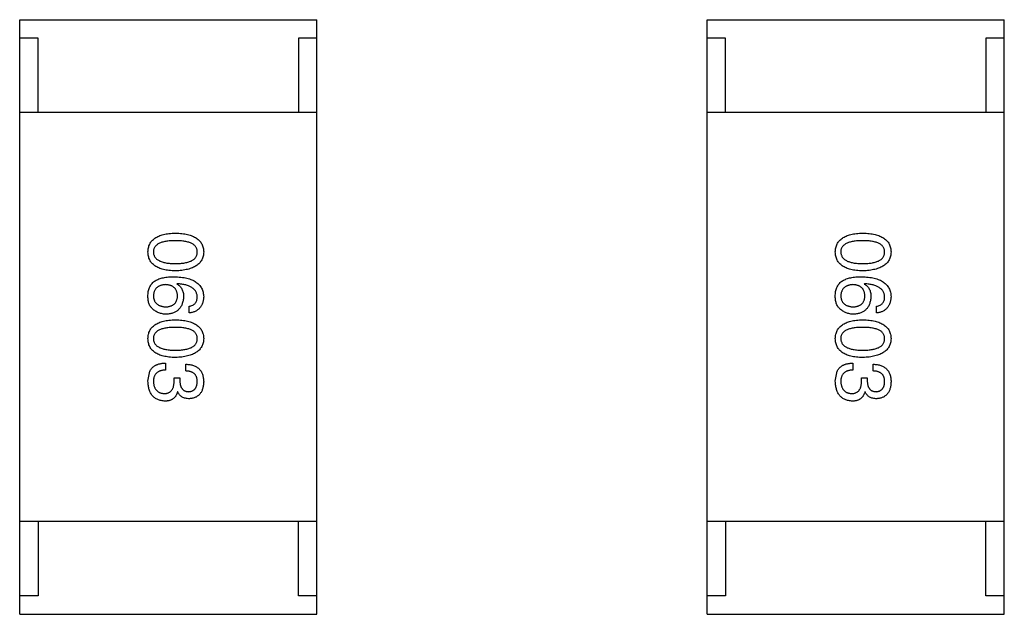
# Model space of a CAD drawing. Header units: inches. Extents: x -100 to 126, y -58 to 58.
# Tile 92 of 118: x 92.7 to 95.35, y 8.86 to 10.46. Entities that reach past the tile are written whole.
import ezdxf

# ---------------------------------------------------------------- set-up
doc = ezdxf.new("R2010")
doc.units = ezdxf.units.IN
doc.header["$LTSCALE"] = 1.21
doc.header["$MEASUREMENT"] = 0
doc.layers.get('0').update_dxf_attribs({"linetype": 'CONTINUOUS'})

msp = doc.modelspace()

# ---------------------------------------------------------------- linework, layer by layer
at = {"color": 7, "linetype": 'Continuous'}
for p, q in [((92.6988, 8.8606), (92.6988, 10.4606)), ((92.6988, 10.4606), (93.4988, 10.4606)), ((93.4988, 8.8606), (93.4988, 10.4606)), ((94.5488, 8.8606), (94.5488, 10.4606)), ((94.5488, 10.4606), (95.3488, 10.4606)), ((95.3488, 8.8606), (95.3488, 10.4606)), ((92.7488, 10.4106), (92.6988, 10.4106)), ((92.7488, 10.2106), (92.7488, 10.4106)), ((93.4488, 10.4106), (93.4488, 10.2106)), ((93.4988, 10.4106), (93.4488, 10.4106)), ((94.5988, 10.4106), (94.5488, 10.4106)), ((94.5988, 10.2106), (94.5988, 10.4106)), ((95.2988, 10.4106), (95.2988, 10.2106)), ((95.3488, 10.4106), (95.2988, 10.4106)), ((93.4988, 10.2106), (92.6988, 10.2106)), ((95.3488, 10.2106), (94.5488, 10.2106)), ((93.1227, 9.7501), (93.1219, 9.7493)), ((94.9727, 9.7501), (94.9719, 9.7493)), ((93.1546, 9.6714), (93.1546, 9.6895)), ((95.0046, 9.6714), (95.0046, 9.6895)), ((93.044, 9.4875), (93.0489, 9.5145)), ((93.0915, 9.5367), (93.0915, 9.5178)), ((93.1456, 9.5153), (93.1456, 9.5334)), ((94.894, 9.4875), (94.8989, 9.5145)), ((94.9415, 9.5366), (94.9415, 9.5178)), ((94.9956, 9.5153), (94.9956, 9.5334)), ((93.1145, 9.4883), (93.1145, 9.4973)), ((93.1145, 9.4973), (93.1301, 9.4973)), ((93.1301, 9.4973), (93.1301, 9.4875)), ((94.9645, 9.4883), (94.9645, 9.4973)), ((94.9645, 9.4973), (94.9801, 9.4973)), ((94.9801, 9.4973), (94.9801, 9.4875)), ((93.1243, 9.4588), (93.1235, 9.4588)), ((94.9743, 9.4588), (94.9735, 9.4588)), ((93.4988, 9.1106), (92.6988, 9.1106)), ((92.7488, 9.1106), (92.7488, 8.9106)), ((93.4488, 8.9106), (93.4488, 9.1106)), ((95.3488, 9.1106), (94.5488, 9.1106)), ((94.5988, 9.1106), (94.5988, 8.9106)), ((95.2988, 8.9106), (95.2988, 9.1106)), ((92.7488, 8.9106), (92.6988, 8.9106)), ((93.4988, 8.9106), (93.4488, 8.9106)), ((94.5988, 8.9106), (94.5488, 8.9106)), ((95.3488, 8.9106), (95.2988, 8.9106)), ((92.6988, 8.8606), (93.4988, 8.8606)), ((94.5488, 8.8606), (95.3488, 8.8606))]:
    msp.add_line(p, q, dxfattribs=at)
for points, knots in [([(93.044, 9.8356), (93.0441, 9.8375), (93.0443, 9.8414), (93.0452, 9.8471), (93.0467, 9.8523), (93.0488, 9.8572), (93.0514, 9.8617), (93.0547, 9.8659), (93.0585, 9.8696), (93.0629, 9.873), (93.0678, 9.876), (93.0733, 9.8786), (93.0793, 9.8808), (93.0859, 9.8827), (93.0931, 9.8842), (93.1008, 9.8853), (93.1091, 9.8861), (93.1148, 9.8863), (93.1178, 9.8864)], [0, 0, 0, 0, 0.059135, 0.115606, 0.169241, 0.221578, 0.273261, 0.324749, 0.377329, 0.431642, 0.488541, 0.548597, 0.612232, 0.680174, 0.752504, 0.829777, 0.912307, 1, 1, 1, 1]), ([(93.1178, 9.8864), (93.1208, 9.8863), (93.1267, 9.8861), (93.1353, 9.8853), (93.1433, 9.8842), (93.1507, 9.8827), (93.1575, 9.8808), (93.1637, 9.8786), (93.1694, 9.876), (93.1745, 9.873), (93.179, 9.8696), (93.1829, 9.8659), (93.1863, 9.8617), (93.189, 9.8572), (93.1911, 9.8523), (93.1928, 9.8471), (93.1937, 9.8414), (93.1939, 9.8375), (93.194, 9.8356)], [0, 0, 0, 0, 0.088823, 0.172287, 0.250296, 0.323438, 0.392244, 0.456221, 0.516635, 0.573871, 0.628, 0.680335, 0.731489, 0.782557, 0.834044, 0.886738, 0.942089, 1, 1, 1, 1]), ([(94.894, 9.8356), (94.8941, 9.8375), (94.8943, 9.8414), (94.8952, 9.8471), (94.8967, 9.8523), (94.8988, 9.8572), (94.9015, 9.8617), (94.9047, 9.8659), (94.9085, 9.8696), (94.9129, 9.873), (94.9178, 9.876), (94.9233, 9.8786), (94.9293, 9.8808), (94.9359, 9.8827), (94.9431, 9.8842), (94.9508, 9.8853), (94.9591, 9.8861), (94.9648, 9.8863), (94.9678, 9.8864)], [0, 0, 0, 0, 0.059135, 0.115606, 0.169241, 0.221578, 0.273261, 0.324749, 0.377329, 0.431642, 0.488541, 0.548597, 0.612232, 0.680174, 0.752504, 0.829777, 0.912307, 1, 1, 1, 1]), ([(94.9678, 9.8864), (94.9708, 9.8863), (94.9767, 9.8861), (94.9853, 9.8853), (94.9933, 9.8842), (95.0007, 9.8827), (95.0075, 9.8808), (95.0137, 9.8786), (95.0194, 9.876), (95.0245, 9.873), (95.029, 9.8696), (95.0329, 9.8659), (95.0363, 9.8617), (95.039, 9.8572), (95.0412, 9.8523), (95.0428, 9.8471), (95.0437, 9.8414), (95.0439, 9.8375), (95.044, 9.8356)], [0, 0, 0, 0, 0.088823, 0.172287, 0.250296, 0.323438, 0.392244, 0.456221, 0.516635, 0.573871, 0.628, 0.680335, 0.731489, 0.782557, 0.834044, 0.886738, 0.942089, 1, 1, 1, 1]), ([(93.1178, 9.8659), (93.1154, 9.8659), (93.1108, 9.8658), (93.1041, 9.8654), (93.0978, 9.8649), (93.0921, 9.8641), (93.0868, 9.863), (93.0819, 9.8617), (93.0775, 9.8602), (93.0736, 9.8584), (93.0701, 9.8564), (93.067, 9.8542), (93.0645, 9.8516), (93.0624, 9.8489), (93.0607, 9.8459), (93.0596, 9.8427), (93.0589, 9.8392), (93.0588, 9.8368), (93.0587, 9.8356)], [0, 0, 0, 0, 0.096457, 0.187288, 0.27178, 0.350132, 0.423455, 0.491343, 0.554037, 0.612253, 0.666313, 0.717038, 0.764921, 0.811214, 0.856775, 0.902988, 0.950234, 1, 1, 1, 1]), ([(93.1768, 9.8356), (93.1767, 9.8368), (93.1766, 9.8392), (93.176, 9.8427), (93.1748, 9.8459), (93.1732, 9.8489), (93.171, 9.8516), (93.1685, 9.8542), (93.1655, 9.8564), (93.162, 9.8584), (93.158, 9.8602), (93.1536, 9.8617), (93.1488, 9.863), (93.1435, 9.8641), (93.1377, 9.8649), (93.1314, 9.8654), (93.1248, 9.8658), (93.1201, 9.8659), (93.1178, 9.8659)], [0, 0, 0, 0, 0.049764, 0.097007, 0.143217, 0.188577, 0.235116, 0.282997, 0.333719, 0.387776, 0.445989, 0.508679, 0.576563, 0.649481, 0.728235, 0.812722, 0.903548, 1, 1, 1, 1]), ([(94.9678, 9.8659), (94.9654, 9.8659), (94.9608, 9.8658), (94.9541, 9.8654), (94.9478, 9.8649), (94.9421, 9.8641), (94.9368, 9.863), (94.9319, 9.8617), (94.9275, 9.8602), (94.9236, 9.8584), (94.9201, 9.8564), (94.917, 9.8542), (94.9145, 9.8516), (94.9124, 9.8489), (94.9107, 9.8459), (94.9096, 9.8427), (94.9089, 9.8392), (94.9088, 9.8368), (94.9087, 9.8356)], [0, 0, 0, 0, 0.096457, 0.187288, 0.27178, 0.350132, 0.423455, 0.491343, 0.554037, 0.612253, 0.666313, 0.717038, 0.764921, 0.811214, 0.856775, 0.902988, 0.950234, 1, 1, 1, 1]), ([(95.0268, 9.8356), (95.0267, 9.8368), (95.0266, 9.8392), (95.026, 9.8427), (95.0248, 9.8459), (95.0232, 9.8489), (95.021, 9.8516), (95.0185, 9.8542), (95.0155, 9.8564), (95.012, 9.8584), (95.008, 9.8602), (95.0036, 9.8617), (94.9988, 9.863), (94.9935, 9.8641), (94.9877, 9.8649), (94.9815, 9.8654), (94.9748, 9.8658), (94.9701, 9.8659), (94.9678, 9.8659)], [0, 0, 0, 0, 0.049764, 0.097007, 0.143217, 0.188577, 0.235116, 0.282997, 0.333719, 0.387776, 0.445989, 0.508679, 0.576563, 0.649481, 0.728235, 0.812722, 0.903548, 1, 1, 1, 1]), ([(93.1178, 9.7847), (93.1148, 9.7848), (93.1091, 9.785), (93.1008, 9.7858), (93.0931, 9.7869), (93.0859, 9.7884), (93.0793, 9.7903), (93.0733, 9.7925), (93.0678, 9.7951), (93.0628, 9.7981), (93.0585, 9.8015), (93.0547, 9.8053), (93.0514, 9.8094), (93.0488, 9.8139), (93.0467, 9.8188), (93.0452, 9.8241), (93.0443, 9.8297), (93.0441, 9.8336), (93.044, 9.8356)], [0, 0, 0, 0, 0.08769, 0.170218, 0.24749, 0.319818, 0.387758, 0.451391, 0.511445, 0.568185, 0.622681, 0.67526, 0.726746, 0.778428, 0.830764, 0.884397, 0.940866, 1, 1, 1, 1]), ([(93.0587, 9.8356), (93.0588, 9.8343), (93.059, 9.8318), (93.0597, 9.8283), (93.061, 9.825), (93.0627, 9.8219), (93.0648, 9.819), (93.0674, 9.8165), (93.0705, 9.8142), (93.074, 9.8121), (93.0779, 9.8103), (93.0823, 9.8087), (93.0871, 9.8074), (93.0924, 9.8063), (93.0981, 9.8054), (93.1042, 9.8048), (93.1109, 9.8045), (93.1154, 9.8044), (93.1178, 9.8044)], [0, 0, 0, 0, 0.050879, 0.099377, 0.146973, 0.193618, 0.240619, 0.289461, 0.34047, 0.395283, 0.453059, 0.515633, 0.582666, 0.655287, 0.732971, 0.815933, 0.905166, 1, 1, 1, 1]), ([(93.1178, 9.8044), (93.1201, 9.8044), (93.1248, 9.8045), (93.1314, 9.8048), (93.1377, 9.8054), (93.1435, 9.8063), (93.1488, 9.8074), (93.1536, 9.8087), (93.158, 9.8103), (93.162, 9.8121), (93.1654, 9.8142), (93.1685, 9.8165), (93.171, 9.8191), (93.1732, 9.8219), (93.1748, 9.825), (93.176, 9.8283), (93.1766, 9.8318), (93.1767, 9.8343), (93.1768, 9.8356)], [0, 0, 0, 0, 0.095719, 0.185854, 0.269738, 0.347952, 0.420315, 0.487894, 0.550245, 0.608186, 0.662454, 0.713283, 0.761375, 0.808209, 0.854301, 0.901312, 0.949396, 1, 1, 1, 1]), ([(93.194, 9.8356), (93.1939, 9.8336), (93.1936, 9.8298), (93.1926, 9.8242), (93.1909, 9.819), (93.1887, 9.8142), (93.1859, 9.8097), (93.1826, 9.8056), (93.1786, 9.8019), (93.1741, 9.7985), (93.169, 9.7955), (93.1634, 9.7929), (93.1571, 9.7906), (93.1504, 9.7887), (93.143, 9.7872), (93.1351, 9.786), (93.1266, 9.7851), (93.1208, 9.7849), (93.1178, 9.7847)], [0, 0, 0, 0, 0.057415, 0.112361, 0.16496, 0.216437, 0.267441, 0.318839, 0.371478, 0.426325, 0.483626, 0.544235, 0.608673, 0.677374, 0.750405, 0.828394, 0.911525, 1, 1, 1, 1]), ([(94.9678, 9.7847), (94.9648, 9.7848), (94.9591, 9.785), (94.9508, 9.7858), (94.9431, 9.7869), (94.9359, 9.7884), (94.9293, 9.7903), (94.9233, 9.7925), (94.9178, 9.7951), (94.9128, 9.7981), (94.9085, 9.8015), (94.9047, 9.8052), (94.9015, 9.8094), (94.8988, 9.8139), (94.8967, 9.8188), (94.8952, 9.8241), (94.8943, 9.8297), (94.8941, 9.8336), (94.894, 9.8356)], [0, 0, 0, 0, 0.08769, 0.170218, 0.24749, 0.319818, 0.387758, 0.451391, 0.511445, 0.568185, 0.622681, 0.67526, 0.726746, 0.778428, 0.830764, 0.884397, 0.940866, 1, 1, 1, 1]), ([(94.9087, 9.8356), (94.9088, 9.8343), (94.909, 9.8318), (94.9097, 9.8283), (94.911, 9.8249), (94.9127, 9.8219), (94.9148, 9.819), (94.9174, 9.8165), (94.9205, 9.8142), (94.924, 9.8121), (94.9279, 9.8102), (94.9323, 9.8087), (94.9371, 9.8074), (94.9424, 9.8063), (94.9481, 9.8054), (94.9543, 9.8048), (94.9609, 9.8045), (94.9654, 9.8044), (94.9678, 9.8044)], [0, 0, 0, 0, 0.050879, 0.099377, 0.146973, 0.193618, 0.240619, 0.289461, 0.34047, 0.395283, 0.453059, 0.515633, 0.582666, 0.655287, 0.732971, 0.815933, 0.905166, 1, 1, 1, 1]), ([(94.9678, 9.8044), (94.9701, 9.8044), (94.9748, 9.8045), (94.9815, 9.8048), (94.9877, 9.8054), (94.9935, 9.8063), (94.9988, 9.8074), (95.0036, 9.8087), (95.008, 9.8103), (95.012, 9.8121), (95.0155, 9.8142), (95.0185, 9.8165), (95.021, 9.8191), (95.0232, 9.8219), (95.0248, 9.8249), (95.026, 9.8283), (95.0266, 9.8318), (95.0267, 9.8343), (95.0268, 9.8356)], [0, 0, 0, 0, 0.095719, 0.185854, 0.269738, 0.347952, 0.420315, 0.487894, 0.550245, 0.608186, 0.662454, 0.713283, 0.761375, 0.808209, 0.854301, 0.901312, 0.949396, 1, 1, 1, 1]), ([(95.044, 9.8356), (95.0439, 9.8336), (95.0436, 9.8298), (95.0426, 9.8242), (95.0409, 9.819), (95.0387, 9.8142), (95.0359, 9.8097), (95.0326, 9.8056), (95.0286, 9.8019), (95.0241, 9.7985), (95.019, 9.7955), (95.0134, 9.7929), (95.0071, 9.7906), (95.0004, 9.7887), (94.993, 9.7872), (94.9851, 9.786), (94.9766, 9.7851), (94.9708, 9.7849), (94.9678, 9.7847)], [0, 0, 0, 0, 0.057415, 0.112361, 0.16496, 0.216437, 0.267441, 0.318839, 0.371478, 0.426325, 0.483626, 0.544235, 0.608673, 0.677374, 0.750405, 0.828394, 0.911525, 1, 1, 1, 1]), ([(93.044, 9.7198), (93.0441, 9.7219), (93.0443, 9.7259), (93.0454, 9.7317), (93.047, 9.7371), (93.0492, 9.7422), (93.052, 9.7468), (93.0553, 9.7511), (93.0592, 9.755), (93.0622, 9.7572), (93.0637, 9.7583)], [0, 0, 0, 0, 0.137449, 0.267856, 0.393219, 0.514735, 0.63397, 0.753734, 0.874967, 1, 1, 1, 1]), ([(93.0637, 9.7583), (93.0652, 9.7592), (93.0684, 9.7609), (93.0737, 9.7631), (93.0794, 9.7649), (93.0855, 9.7664), (93.0921, 9.7676), (93.0991, 9.7684), (93.1067, 9.7689), (93.1118, 9.769), (93.1145, 9.769)], [0, 0, 0, 0, 0.101889, 0.209155, 0.322694, 0.442863, 0.569758, 0.70479, 0.848502, 1, 1, 1, 1]), ([(93.1145, 9.769), (93.1176, 9.7689), (93.1237, 9.7687), (93.1326, 9.7678), (93.1409, 9.7667), (93.1485, 9.7651), (93.1556, 9.7631), (93.1621, 9.7607), (93.168, 9.758), (93.1733, 9.7548), (93.178, 9.7512), (93.1821, 9.7472), (93.1856, 9.7428), (93.1885, 9.738), (93.1908, 9.7328), (93.1925, 9.7272), (93.1936, 9.7211), (93.1939, 9.717), (93.194, 9.7149)], [0, 0, 0, 0, 0.087517, 0.169686, 0.246944, 0.319347, 0.387088, 0.450961, 0.511075, 0.567974, 0.622351, 0.675039, 0.726853, 0.778688, 0.83093, 0.884738, 0.941043, 1, 1, 1, 1]), ([(94.894, 9.7198), (94.8941, 9.7219), (94.8943, 9.7259), (94.8954, 9.7317), (94.897, 9.7371), (94.8992, 9.7422), (94.902, 9.7468), (94.9053, 9.7511), (94.9092, 9.755), (94.9122, 9.7572), (94.9137, 9.7583)], [0, 0, 0, 0, 0.137449, 0.267856, 0.393219, 0.514735, 0.63397, 0.753734, 0.874967, 1, 1, 1, 1]), ([(94.9137, 9.7583), (94.9152, 9.7592), (94.9184, 9.7609), (94.9237, 9.7631), (94.9294, 9.7649), (94.9355, 9.7664), (94.9421, 9.7676), (94.9491, 9.7684), (94.9567, 9.7689), (94.9618, 9.769), (94.9645, 9.769)], [0, 0, 0, 0, 0.101889, 0.209155, 0.322694, 0.442863, 0.569758, 0.70479, 0.848502, 1, 1, 1, 1]), ([(94.9645, 9.769), (94.9676, 9.7689), (94.9737, 9.7687), (94.9826, 9.7678), (94.9909, 9.7667), (94.9985, 9.7651), (95.0056, 9.7631), (95.0121, 9.7607), (95.018, 9.758), (95.0233, 9.7548), (95.028, 9.7512), (95.0321, 9.7472), (95.0356, 9.7428), (95.0385, 9.738), (95.0408, 9.7328), (95.0425, 9.7271), (95.0436, 9.7211), (95.0439, 9.717), (95.044, 9.7149)], [0, 0, 0, 0, 0.087517, 0.169686, 0.246944, 0.319347, 0.387088, 0.450961, 0.511075, 0.567974, 0.622351, 0.675039, 0.726853, 0.778688, 0.83093, 0.884738, 0.941043, 1, 1, 1, 1]), ([(93.0915, 9.7477), (93.0902, 9.7476), (93.0877, 9.7474), (93.0841, 9.7469), (93.0807, 9.7461), (93.0775, 9.7452), (93.0746, 9.744), (93.072, 9.7426), (93.0695, 9.741), (93.0673, 9.7391), (93.0654, 9.7371), (93.0637, 9.7347), (93.0622, 9.7323), (93.0611, 9.7295), (93.0601, 9.7266), (93.0594, 9.7234), (93.0589, 9.7201), (93.0588, 9.7177), (93.0587, 9.7165)], [0, 0, 0, 0, 0.076467, 0.148148, 0.216496, 0.280559, 0.342274, 0.401168, 0.458322, 0.514073, 0.569257, 0.62465, 0.68124, 0.739113, 0.799947, 0.862804, 0.929597, 1, 1, 1, 1]), ([(93.1235, 9.7173), (93.1234, 9.7185), (93.1233, 9.7208), (93.1229, 9.724), (93.1222, 9.7271), (93.1212, 9.73), (93.1201, 9.7327), (93.1186, 9.7351), (93.117, 9.7373), (93.1151, 9.7393), (93.113, 9.7411), (93.1106, 9.7427), (93.108, 9.7441), (93.1052, 9.7452), (93.1021, 9.7461), (93.0988, 9.7469), (93.0952, 9.7474), (93.0928, 9.7476), (93.0915, 9.7477)], [0, 0, 0, 0, 0.070453, 0.136523, 0.199866, 0.260392, 0.318446, 0.374657, 0.430182, 0.485556, 0.541071, 0.598396, 0.657208, 0.718642, 0.783247, 0.851631, 0.923928, 1, 1, 1, 1]), ([(93.1219, 9.7493), (93.1233, 9.7485), (93.1261, 9.7468), (93.1298, 9.7436), (93.133, 9.7399), (93.1355, 9.7358), (93.1375, 9.7312), (93.1389, 9.7262), (93.1398, 9.7207), (93.1398, 9.7169), (93.1399, 9.7149)], [0, 0, 0, 0, 0.122276, 0.239997, 0.35611, 0.473903, 0.59404, 0.720428, 0.855383, 1, 1, 1, 1]), ([(93.1768, 9.7149), (93.1767, 9.7162), (93.1765, 9.7187), (93.1756, 9.7224), (93.1745, 9.7259), (93.1728, 9.7291), (93.1709, 9.7321), (93.1684, 9.7349), (93.1656, 9.7374), (93.1624, 9.7398), (93.1588, 9.7419), (93.1548, 9.7437), (93.1504, 9.7454), (93.1456, 9.7468), (93.1405, 9.748), (93.1349, 9.7489), (93.1289, 9.7497), (93.1248, 9.75), (93.1227, 9.7501)], [0, 0, 0, 0, 0.054741, 0.107075, 0.158339, 0.208382, 0.258772, 0.310045, 0.362765, 0.417822, 0.475982, 0.537466, 0.602901, 0.673037, 0.747247, 0.826291, 0.910782, 1, 1, 1, 1]), ([(94.9415, 9.7477), (94.9402, 9.7476), (94.9377, 9.7474), (94.9341, 9.7469), (94.9307, 9.7461), (94.9275, 9.7452), (94.9246, 9.744), (94.922, 9.7426), (94.9195, 9.741), (94.9174, 9.7391), (94.9154, 9.7371), (94.9137, 9.7347), (94.9122, 9.7323), (94.9111, 9.7295), (94.9101, 9.7266), (94.9094, 9.7234), (94.9089, 9.72), (94.9088, 9.7177), (94.9087, 9.7165)], [0, 0, 0, 0, 0.076467, 0.148148, 0.216496, 0.280559, 0.342274, 0.401168, 0.458322, 0.514073, 0.569257, 0.62465, 0.68124, 0.739113, 0.799947, 0.862804, 0.929597, 1, 1, 1, 1]), ([(94.9735, 9.7173), (94.9734, 9.7185), (94.9734, 9.7208), (94.9729, 9.724), (94.9722, 9.7271), (94.9712, 9.73), (94.9701, 9.7326), (94.9687, 9.7351), (94.967, 9.7373), (94.9651, 9.7393), (94.963, 9.7411), (94.9606, 9.7427), (94.958, 9.7441), (94.9552, 9.7452), (94.9521, 9.7461), (94.9488, 9.7469), (94.9452, 9.7474), (94.9428, 9.7476), (94.9415, 9.7477)], [0, 0, 0, 0, 0.070453, 0.136523, 0.199866, 0.260392, 0.318446, 0.374657, 0.430182, 0.485556, 0.541071, 0.598396, 0.657208, 0.718642, 0.783247, 0.851631, 0.923928, 1, 1, 1, 1]), ([(94.9719, 9.7493), (94.9733, 9.7484), (94.9761, 9.7468), (94.9798, 9.7436), (94.983, 9.7399), (94.9855, 9.7358), (94.9875, 9.7312), (94.9889, 9.7262), (94.9898, 9.7207), (94.9898, 9.7169), (94.9899, 9.7149)], [0, 0, 0, 0, 0.122276, 0.239997, 0.35611, 0.473903, 0.59404, 0.720428, 0.855383, 1, 1, 1, 1]), ([(95.0268, 9.7149), (95.0267, 9.7162), (95.0265, 9.7187), (95.0256, 9.7224), (95.0245, 9.7259), (95.0228, 9.7291), (95.0209, 9.7321), (95.0184, 9.7349), (95.0156, 9.7374), (95.0124, 9.7398), (95.0088, 9.7419), (95.0048, 9.7437), (95.0004, 9.7454), (94.9956, 9.7468), (94.9905, 9.748), (94.9849, 9.7489), (94.9789, 9.7497), (94.9748, 9.75), (94.9727, 9.7501)], [0, 0, 0, 0, 0.054741, 0.107075, 0.158339, 0.208382, 0.258772, 0.310045, 0.362765, 0.417822, 0.475982, 0.537466, 0.602901, 0.673037, 0.747247, 0.826291, 0.910782, 1, 1, 1, 1]), ([(93.0563, 9.6829), (93.0552, 9.6839), (93.0531, 9.6857), (93.0505, 9.6892), (93.0483, 9.6931), (93.0465, 9.6975), (93.0452, 9.7024), (93.0444, 9.7078), (93.0439, 9.7136), (93.044, 9.7177), (93.044, 9.7198)], [0, 0, 0, 0, 0.105033, 0.21147, 0.321511, 0.438526, 0.563605, 0.698055, 0.843218, 1, 1, 1, 1]), ([(93.0587, 9.7165), (93.0588, 9.7154), (93.059, 9.7133), (93.0596, 9.7102), (93.0603, 9.7073), (93.0614, 9.7046), (93.0627, 9.7021), (93.0642, 9.6998), (93.0659, 9.6977), (93.0679, 9.6958), (93.0702, 9.6941), (93.0727, 9.6926), (93.0753, 9.6913), (93.0783, 9.6902), (93.0815, 9.6893), (93.0849, 9.6886), (93.0885, 9.6881), (93.0911, 9.6879), (93.0923, 9.6878)], [0, 0, 0, 0, 0.066682, 0.130303, 0.190802, 0.248749, 0.30534, 0.361219, 0.415721, 0.471765, 0.528279, 0.586428, 0.64659, 0.710143, 0.776461, 0.846692, 0.921137, 1, 1, 1, 1]), ([(93.0923, 9.6878), (93.0936, 9.6879), (93.096, 9.6881), (93.0994, 9.6886), (93.1026, 9.6893), (93.1056, 9.6902), (93.1084, 9.6914), (93.111, 9.6927), (93.1132, 9.6943), (93.1153, 9.696), (93.1172, 9.698), (93.1188, 9.7001), (93.1201, 9.7025), (93.1213, 9.7051), (93.1222, 9.7078), (93.1229, 9.7108), (93.1233, 9.714), (93.1234, 9.7162), (93.1235, 9.7173)], [0, 0, 0, 0, 0.076288, 0.14871, 0.216387, 0.281386, 0.342528, 0.402111, 0.4591, 0.514852, 0.569974, 0.625644, 0.682226, 0.740156, 0.800362, 0.863471, 0.930116, 1, 1, 1, 1]), ([(93.1399, 9.7149), (93.1397, 9.7131), (93.1394, 9.7095), (93.1385, 9.7044), (93.1373, 9.6996), (93.1358, 9.6951), (93.134, 9.691), (93.1319, 9.6872), (93.1294, 9.6837), (93.1266, 9.6806), (93.1235, 9.6778), (93.1201, 9.6754), (93.1164, 9.6733), (93.1124, 9.6716), (93.108, 9.6702), (93.1033, 9.6692), (93.0984, 9.6684), (93.0949, 9.6683), (93.0932, 9.6682)], [0, 0, 0, 0, 0.074228, 0.144548, 0.211288, 0.274576, 0.335162, 0.393915, 0.450599, 0.506657, 0.562409, 0.618617, 0.676096, 0.735061, 0.79654, 0.860906, 0.928473, 1, 1, 1, 1]), ([(93.1546, 9.6895), (93.1564, 9.6899), (93.1597, 9.6906), (93.1643, 9.6924), (93.1682, 9.6948), (93.1713, 9.6978), (93.1738, 9.7013), (93.1755, 9.7054), (93.1766, 9.7099), (93.1767, 9.7132), (93.1768, 9.7149)], [0, 0, 0, 0, 0.1439, 0.274233, 0.394478, 0.509388, 0.621911, 0.738504, 0.863414, 1, 1, 1, 1]), ([(93.194, 9.7149), (93.1939, 9.7133), (93.1936, 9.7102), (93.1929, 9.7057), (93.1919, 9.7014), (93.1907, 9.6975), (93.1892, 9.6937), (93.1874, 9.6903), (93.1853, 9.6872), (93.183, 9.6843), (93.1804, 9.6817), (93.1775, 9.6794), (93.1743, 9.6774), (93.1709, 9.6756), (93.1672, 9.6741), (93.1633, 9.673), (93.1591, 9.672), (93.1561, 9.6716), (93.1546, 9.6714)], [0, 0, 0, 0, 0.073784, 0.144317, 0.211047, 0.274818, 0.336501, 0.395724, 0.453465, 0.510016, 0.566585, 0.622844, 0.680328, 0.739335, 0.800408, 0.863904, 0.93053, 1, 1, 1, 1]), ([(94.9063, 9.6829), (94.9052, 9.6839), (94.9031, 9.6857), (94.9005, 9.6892), (94.8983, 9.6931), (94.8965, 9.6975), (94.8952, 9.7024), (94.8944, 9.7078), (94.8939, 9.7136), (94.894, 9.7177), (94.894, 9.7198)], [0, 0, 0, 0, 0.105033, 0.21147, 0.321511, 0.438526, 0.563605, 0.698055, 0.843218, 1, 1, 1, 1]), ([(94.9087, 9.7165), (94.9088, 9.7154), (94.909, 9.7133), (94.9096, 9.7102), (94.9104, 9.7073), (94.9114, 9.7046), (94.9127, 9.7021), (94.9142, 9.6998), (94.916, 9.6977), (94.918, 9.6958), (94.9202, 9.6941), (94.9227, 9.6926), (94.9254, 9.6913), (94.9283, 9.6902), (94.9315, 9.6893), (94.9349, 9.6886), (94.9385, 9.6881), (94.9411, 9.6879), (94.9424, 9.6878)], [0, 0, 0, 0, 0.066682, 0.130303, 0.190802, 0.248749, 0.30534, 0.361219, 0.415721, 0.471765, 0.528279, 0.586428, 0.64659, 0.710143, 0.776461, 0.846692, 0.921137, 1, 1, 1, 1]), ([(94.9424, 9.6878), (94.9436, 9.6879), (94.946, 9.6881), (94.9494, 9.6886), (94.9526, 9.6893), (94.9556, 9.6902), (94.9584, 9.6914), (94.961, 9.6927), (94.9632, 9.6943), (94.9653, 9.696), (94.9672, 9.698), (94.9688, 9.7001), (94.9701, 9.7025), (94.9713, 9.7051), (94.9722, 9.7078), (94.9729, 9.7108), (94.9733, 9.714), (94.9734, 9.7162), (94.9735, 9.7173)], [0, 0, 0, 0, 0.076288, 0.14871, 0.216387, 0.281386, 0.342528, 0.402111, 0.4591, 0.514852, 0.569974, 0.625644, 0.682226, 0.740156, 0.800362, 0.863471, 0.930116, 1, 1, 1, 1]), ([(94.9899, 9.7149), (94.9897, 9.7131), (94.9894, 9.7095), (94.9885, 9.7044), (94.9873, 9.6996), (94.9858, 9.6951), (94.984, 9.691), (94.9819, 9.6872), (94.9794, 9.6837), (94.9766, 9.6806), (94.9735, 9.6778), (94.9701, 9.6754), (94.9664, 9.6733), (94.9624, 9.6716), (94.958, 9.6702), (94.9533, 9.6692), (94.9484, 9.6684), (94.9449, 9.6683), (94.9432, 9.6682)], [0, 0, 0, 0, 0.074228, 0.144548, 0.211288, 0.274576, 0.335162, 0.393915, 0.450599, 0.506657, 0.562409, 0.618617, 0.676096, 0.735061, 0.79654, 0.860906, 0.928473, 1, 1, 1, 1]), ([(95.0046, 9.6895), (95.0064, 9.6899), (95.0097, 9.6906), (95.0143, 9.6924), (95.0182, 9.6948), (95.0214, 9.6978), (95.0238, 9.7013), (95.0255, 9.7053), (95.0266, 9.7099), (95.0267, 9.7132), (95.0268, 9.7149)], [0, 0, 0, 0, 0.1439, 0.274233, 0.394478, 0.509388, 0.621911, 0.738504, 0.863414, 1, 1, 1, 1]), ([(95.044, 9.7149), (95.0439, 9.7133), (95.0436, 9.7102), (95.0429, 9.7057), (95.0419, 9.7014), (95.0407, 9.6975), (95.0392, 9.6937), (95.0374, 9.6903), (95.0353, 9.6872), (95.033, 9.6843), (95.0304, 9.6817), (95.0275, 9.6794), (95.0244, 9.6774), (95.0209, 9.6756), (95.0173, 9.6741), (95.0133, 9.673), (95.0091, 9.672), (95.0061, 9.6716), (95.0046, 9.6714)], [0, 0, 0, 0, 0.073784, 0.144317, 0.211047, 0.274818, 0.336501, 0.395724, 0.453465, 0.510016, 0.566585, 0.622844, 0.680328, 0.739335, 0.800408, 0.863904, 0.93053, 1, 1, 1, 1]), ([(93.0932, 9.6682), (93.0914, 9.6682), (93.088, 9.6683), (93.0829, 9.669), (93.078, 9.6701), (93.0732, 9.6718), (93.0687, 9.6739), (93.0643, 9.6764), (93.0602, 9.6794), (93.0576, 9.6817), (93.0563, 9.6829)], [0, 0, 0, 0, 0.12904, 0.253809, 0.377066, 0.499122, 0.621469, 0.744665, 0.870607, 1, 1, 1, 1]), ([(94.9432, 9.6682), (94.9414, 9.6682), (94.938, 9.6683), (94.9329, 9.669), (94.928, 9.6701), (94.9233, 9.6718), (94.9187, 9.6739), (94.9143, 9.6764), (94.9102, 9.6794), (94.9076, 9.6817), (94.9063, 9.6829)], [0, 0, 0, 0, 0.12904, 0.253809, 0.377066, 0.499122, 0.621469, 0.744665, 0.870607, 1, 1, 1, 1]), ([(93.044, 9.6024), (93.0441, 9.6044), (93.0443, 9.6083), (93.0452, 9.6139), (93.0467, 9.6192), (93.0488, 9.6241), (93.0514, 9.6286), (93.0547, 9.6327), (93.0585, 9.6365), (93.0629, 9.6398), (93.0678, 9.6428), (93.0733, 9.6454), (93.0793, 9.6477), (93.0859, 9.6495), (93.0931, 9.6511), (93.1008, 9.6522), (93.1091, 9.6529), (93.1148, 9.6531), (93.1178, 9.6532)], [0, 0, 0, 0, 0.059135, 0.115606, 0.169241, 0.221578, 0.273261, 0.324749, 0.377329, 0.431642, 0.488541, 0.548597, 0.612232, 0.680174, 0.752504, 0.829777, 0.912307, 1, 1, 1, 1]), ([(93.1178, 9.6532), (93.1208, 9.6531), (93.1267, 9.6529), (93.1353, 9.6522), (93.1433, 9.6511), (93.1507, 9.6495), (93.1575, 9.6477), (93.1637, 9.6454), (93.1694, 9.6428), (93.1745, 9.6398), (93.179, 9.6365), (93.1829, 9.6327), (93.1863, 9.6286), (93.189, 9.6241), (93.1911, 9.6192), (93.1928, 9.6139), (93.1937, 9.6083), (93.1939, 9.6044), (93.194, 9.6024)], [0, 0, 0, 0, 0.088823, 0.172287, 0.250296, 0.323438, 0.392244, 0.456221, 0.516635, 0.573871, 0.628, 0.680335, 0.731489, 0.782557, 0.834044, 0.886738, 0.942089, 1, 1, 1, 1]), ([(94.894, 9.6024), (94.8941, 9.6044), (94.8943, 9.6083), (94.8952, 9.6139), (94.8967, 9.6192), (94.8988, 9.6241), (94.9015, 9.6286), (94.9047, 9.6327), (94.9085, 9.6365), (94.9129, 9.6398), (94.9178, 9.6428), (94.9233, 9.6454), (94.9293, 9.6477), (94.9359, 9.6495), (94.9431, 9.6511), (94.9508, 9.6522), (94.9591, 9.6529), (94.9648, 9.6531), (94.9678, 9.6532)], [0, 0, 0, 0, 0.059135, 0.115606, 0.169241, 0.221578, 0.273261, 0.324749, 0.377329, 0.431642, 0.488541, 0.548597, 0.612232, 0.680174, 0.752504, 0.829777, 0.912307, 1, 1, 1, 1]), ([(94.9678, 9.6532), (94.9708, 9.6531), (94.9767, 9.6529), (94.9853, 9.6522), (94.9933, 9.6511), (95.0007, 9.6495), (95.0075, 9.6477), (95.0137, 9.6454), (95.0194, 9.6428), (95.0245, 9.6398), (95.029, 9.6365), (95.0329, 9.6327), (95.0363, 9.6286), (95.039, 9.6241), (95.0412, 9.6192), (95.0428, 9.6139), (95.0437, 9.6083), (95.0439, 9.6044), (95.044, 9.6024)], [0, 0, 0, 0, 0.088823, 0.172287, 0.250296, 0.323438, 0.392244, 0.456221, 0.516635, 0.573871, 0.628, 0.680335, 0.731489, 0.782557, 0.834044, 0.886738, 0.942089, 1, 1, 1, 1]), ([(93.1178, 9.6327), (93.1154, 9.6327), (93.1108, 9.6327), (93.1041, 9.6323), (93.0978, 9.6317), (93.0921, 9.6309), (93.0868, 9.6298), (93.0819, 9.6286), (93.0775, 9.627), (93.0736, 9.6253), (93.0701, 9.6233), (93.067, 9.621), (93.0645, 9.6185), (93.0624, 9.6157), (93.0607, 9.6128), (93.0596, 9.6095), (93.0589, 9.606), (93.0588, 9.6036), (93.0587, 9.6024)], [0, 0, 0, 0, 0.096457, 0.187288, 0.27178, 0.350132, 0.423455, 0.491343, 0.554037, 0.612253, 0.666313, 0.717038, 0.764921, 0.811214, 0.856775, 0.902988, 0.950234, 1, 1, 1, 1]), ([(93.1768, 9.6024), (93.1767, 9.6036), (93.1766, 9.606), (93.176, 9.6095), (93.1748, 9.6127), (93.1732, 9.6158), (93.171, 9.6185), (93.1685, 9.621), (93.1655, 9.6233), (93.162, 9.6253), (93.158, 9.627), (93.1536, 9.6286), (93.1488, 9.6298), (93.1435, 9.6309), (93.1377, 9.6317), (93.1314, 9.6323), (93.1248, 9.6327), (93.1201, 9.6327), (93.1178, 9.6327)], [0, 0, 0, 0, 0.049764, 0.097007, 0.143217, 0.188577, 0.235116, 0.282997, 0.333719, 0.387776, 0.445989, 0.508679, 0.576563, 0.649481, 0.728235, 0.812722, 0.903548, 1, 1, 1, 1]), ([(94.9678, 9.6327), (94.9654, 9.6327), (94.9608, 9.6327), (94.9541, 9.6323), (94.9478, 9.6317), (94.9421, 9.6309), (94.9368, 9.6298), (94.9319, 9.6286), (94.9275, 9.627), (94.9236, 9.6252), (94.9201, 9.6232), (94.917, 9.621), (94.9145, 9.6185), (94.9124, 9.6157), (94.9107, 9.6128), (94.9096, 9.6095), (94.9089, 9.606), (94.9088, 9.6036), (94.9087, 9.6024)], [0, 0, 0, 0, 0.096457, 0.187288, 0.27178, 0.350132, 0.423455, 0.491343, 0.554037, 0.612253, 0.666313, 0.717038, 0.764921, 0.811214, 0.856775, 0.902988, 0.950234, 1, 1, 1, 1]), ([(95.0268, 9.6024), (95.0267, 9.6036), (95.0266, 9.606), (95.026, 9.6095), (95.0248, 9.6127), (95.0232, 9.6157), (95.021, 9.6185), (95.0185, 9.621), (95.0155, 9.6232), (95.012, 9.6252), (95.008, 9.627), (95.0036, 9.6286), (94.9988, 9.6298), (94.9935, 9.6309), (94.9877, 9.6317), (94.9815, 9.6323), (94.9748, 9.6327), (94.9701, 9.6327), (94.9678, 9.6327)], [0, 0, 0, 0, 0.049764, 0.097007, 0.143217, 0.188577, 0.235116, 0.282997, 0.333719, 0.387776, 0.445989, 0.508679, 0.576563, 0.649481, 0.728235, 0.812722, 0.903548, 1, 1, 1, 1]), ([(93.1178, 9.5516), (93.1148, 9.5517), (93.1091, 9.5519), (93.1008, 9.5527), (93.0931, 9.5538), (93.0859, 9.5553), (93.0793, 9.5571), (93.0733, 9.5594), (93.0678, 9.562), (93.0628, 9.565), (93.0585, 9.5683), (93.0547, 9.5721), (93.0514, 9.5762), (93.0488, 9.5808), (93.0467, 9.5857), (93.0452, 9.5909), (93.0443, 9.5965), (93.0441, 9.6004), (93.044, 9.6024)], [0, 0, 0, 0, 0.08769, 0.170218, 0.24749, 0.319818, 0.387758, 0.451391, 0.511445, 0.568185, 0.622681, 0.67526, 0.726746, 0.778428, 0.830764, 0.884397, 0.940866, 1, 1, 1, 1]), ([(93.0587, 9.6024), (93.0588, 9.6012), (93.059, 9.5987), (93.0597, 9.5951), (93.061, 9.5918), (93.0627, 9.5887), (93.0648, 9.5859), (93.0674, 9.5833), (93.0705, 9.581), (93.074, 9.5789), (93.0779, 9.5771), (93.0823, 9.5755), (93.0871, 9.5742), (93.0924, 9.5731), (93.0981, 9.5723), (93.1042, 9.5717), (93.1109, 9.5713), (93.1154, 9.5713), (93.1178, 9.5713)], [0, 0, 0, 0, 0.050879, 0.099377, 0.146973, 0.193618, 0.240619, 0.289461, 0.34047, 0.395283, 0.453059, 0.515633, 0.582666, 0.655287, 0.732971, 0.815933, 0.905166, 1, 1, 1, 1]), ([(93.1178, 9.5713), (93.1201, 9.5713), (93.1248, 9.5713), (93.1314, 9.5717), (93.1377, 9.5723), (93.1435, 9.5731), (93.1488, 9.5742), (93.1536, 9.5755), (93.158, 9.5771), (93.162, 9.5789), (93.1654, 9.581), (93.1685, 9.5833), (93.171, 9.5859), (93.1732, 9.5887), (93.1748, 9.5918), (93.176, 9.5951), (93.1766, 9.5987), (93.1767, 9.6012), (93.1768, 9.6024)], [0, 0, 0, 0, 0.095719, 0.185854, 0.269738, 0.347952, 0.420315, 0.487894, 0.550245, 0.608186, 0.662454, 0.713283, 0.761375, 0.808209, 0.854301, 0.901312, 0.949396, 1, 1, 1, 1]), ([(93.194, 9.6024), (93.1939, 9.6005), (93.1936, 9.5966), (93.1926, 9.5911), (93.1909, 9.5859), (93.1887, 9.5811), (93.1859, 9.5766), (93.1826, 9.5725), (93.1786, 9.5688), (93.1741, 9.5654), (93.169, 9.5624), (93.1634, 9.5597), (93.1571, 9.5575), (93.1504, 9.5556), (93.143, 9.554), (93.1351, 9.5528), (93.1266, 9.552), (93.1208, 9.5517), (93.1178, 9.5516)], [0, 0, 0, 0, 0.057415, 0.112361, 0.16496, 0.216437, 0.267441, 0.318839, 0.371478, 0.426325, 0.483626, 0.544235, 0.608673, 0.677374, 0.750405, 0.828394, 0.911525, 1, 1, 1, 1]), ([(94.9678, 9.5516), (94.9648, 9.5517), (94.9591, 9.5519), (94.9508, 9.5527), (94.9431, 9.5537), (94.9359, 9.5553), (94.9293, 9.5571), (94.9233, 9.5594), (94.9178, 9.562), (94.9128, 9.565), (94.9085, 9.5683), (94.9047, 9.5721), (94.9015, 9.5762), (94.8988, 9.5808), (94.8967, 9.5857), (94.8952, 9.5909), (94.8943, 9.5965), (94.8941, 9.6004), (94.894, 9.6024)], [0, 0, 0, 0, 0.08769, 0.170218, 0.24749, 0.319818, 0.387758, 0.451391, 0.511445, 0.568185, 0.622681, 0.67526, 0.726746, 0.778428, 0.830764, 0.884397, 0.940866, 1, 1, 1, 1]), ([(94.9087, 9.6024), (94.9088, 9.6011), (94.909, 9.5987), (94.9097, 9.5951), (94.911, 9.5918), (94.9127, 9.5887), (94.9148, 9.5859), (94.9174, 9.5833), (94.9205, 9.581), (94.924, 9.5789), (94.9279, 9.5771), (94.9323, 9.5755), (94.9371, 9.5742), (94.9424, 9.5731), (94.9481, 9.5723), (94.9543, 9.5717), (94.9609, 9.5713), (94.9654, 9.5713), (94.9678, 9.5713)], [0, 0, 0, 0, 0.050879, 0.099377, 0.146973, 0.193618, 0.240619, 0.289461, 0.34047, 0.395283, 0.453059, 0.515633, 0.582666, 0.655287, 0.732971, 0.815933, 0.905166, 1, 1, 1, 1]), ([(94.9678, 9.5713), (94.9701, 9.5713), (94.9748, 9.5713), (94.9815, 9.5717), (94.9877, 9.5723), (94.9935, 9.5731), (94.9988, 9.5742), (95.0036, 9.5755), (95.008, 9.5771), (95.012, 9.5789), (95.0155, 9.581), (95.0185, 9.5833), (95.021, 9.5859), (95.0232, 9.5887), (95.0248, 9.5918), (95.026, 9.5951), (95.0266, 9.5987), (95.0267, 9.6011), (95.0268, 9.6024)], [0, 0, 0, 0, 0.095719, 0.185854, 0.269738, 0.347952, 0.420315, 0.487894, 0.550245, 0.608186, 0.662454, 0.713283, 0.761375, 0.808209, 0.854301, 0.901312, 0.949396, 1, 1, 1, 1]), ([(95.044, 9.6024), (95.0439, 9.6004), (95.0436, 9.5966), (95.0426, 9.5911), (95.0409, 9.5859), (95.0387, 9.5811), (95.0359, 9.5766), (95.0326, 9.5725), (95.0286, 9.5688), (95.0241, 9.5654), (95.019, 9.5624), (95.0134, 9.5597), (95.0071, 9.5575), (95.0004, 9.5556), (94.993, 9.554), (94.9851, 9.5528), (94.9766, 9.552), (94.9708, 9.5517), (94.9678, 9.5516)], [0, 0, 0, 0, 0.057415, 0.112361, 0.16496, 0.216437, 0.267441, 0.318839, 0.371478, 0.426325, 0.483626, 0.544235, 0.608673, 0.677374, 0.750405, 0.828394, 0.911525, 1, 1, 1, 1]), ([(93.0489, 9.5145), (93.0493, 9.5154), (93.0502, 9.5171), (93.0517, 9.5195), (93.0534, 9.5218), (93.0552, 9.5239), (93.0573, 9.5259), (93.0595, 9.5277), (93.0619, 9.5293), (93.0645, 9.5308), (93.0673, 9.532), (93.0702, 9.5332), (93.0733, 9.5342), (93.0766, 9.535), (93.0801, 9.5357), (93.0837, 9.5362), (93.0876, 9.5365), (93.0902, 9.5366), (93.0915, 9.5367)], [0, 0, 0, 0, 0.056906, 0.113264, 0.168825, 0.223843, 0.279195, 0.335267, 0.392098, 0.450414, 0.51054, 0.572219, 0.636652, 0.703156, 0.773102, 0.845505, 0.921063, 1, 1, 1, 1]), ([(93.0915, 9.5178), (93.0902, 9.5178), (93.0876, 9.5177), (93.0839, 9.5172), (93.0804, 9.5165), (93.0772, 9.5156), (93.0743, 9.5145), (93.0715, 9.5131), (93.0691, 9.5115), (93.0669, 9.5097), (93.065, 9.5076), (93.0633, 9.5053), (93.0619, 9.5027), (93.0607, 9.4999), (93.0598, 9.497), (93.0592, 9.4937), (93.0588, 9.4903), (93.0588, 9.4879), (93.0587, 9.4867)], [0, 0, 0, 0, 0.07723, 0.149593, 0.217944, 0.282232, 0.34411, 0.402297, 0.458791, 0.513966, 0.568538, 0.623291, 0.679957, 0.737243, 0.798142, 0.86118, 0.928728, 1, 1, 1, 1]), ([(93.1456, 9.5334), (93.1476, 9.5333), (93.1513, 9.5332), (93.1567, 9.5325), (93.1617, 9.5316), (93.1664, 9.5302), (93.1707, 9.5285), (93.1747, 9.5264), (93.1783, 9.524), (93.1815, 9.5211), (93.1844, 9.518), (93.1869, 9.5144), (93.189, 9.5105), (93.1907, 9.5063), (93.1922, 9.5017), (93.1931, 9.4967), (93.1938, 9.4914), (93.1939, 9.4877), (93.194, 9.4858)], [0, 0, 0, 0, 0.074804, 0.144899, 0.211458, 0.274554, 0.334363, 0.392059, 0.448123, 0.503024, 0.558154, 0.613471, 0.670844, 0.729926, 0.792003, 0.857405, 0.926768, 1, 1, 1, 1]), ([(93.1768, 9.4867), (93.1768, 9.4878), (93.1767, 9.49), (93.1763, 9.4932), (93.1757, 9.4961), (93.1749, 9.4989), (93.1738, 9.5014), (93.1724, 9.5038), (93.1709, 9.5059), (93.169, 9.5078), (93.1669, 9.5095), (93.1646, 9.511), (93.162, 9.5123), (93.1592, 9.5133), (93.1562, 9.5142), (93.1529, 9.5147), (93.1493, 9.5152), (93.1469, 9.5153), (93.1456, 9.5153)], [0, 0, 0, 0, 0.069877, 0.136363, 0.198671, 0.257968, 0.315462, 0.370709, 0.425568, 0.479847, 0.535753, 0.592303, 0.651386, 0.713311, 0.778642, 0.84836, 0.921866, 1, 1, 1, 1]), ([(94.8989, 9.5145), (94.8993, 9.5154), (94.9002, 9.5171), (94.9017, 9.5195), (94.9034, 9.5218), (94.9052, 9.5239), (94.9073, 9.5259), (94.9095, 9.5277), (94.9119, 9.5293), (94.9145, 9.5307), (94.9173, 9.532), (94.9202, 9.5332), (94.9233, 9.5342), (94.9266, 9.535), (94.9301, 9.5356), (94.9338, 9.5362), (94.9376, 9.5365), (94.9402, 9.5366), (94.9415, 9.5366)], [0, 0, 0, 0, 0.056906, 0.113264, 0.168825, 0.223843, 0.279195, 0.335267, 0.392098, 0.450414, 0.51054, 0.572219, 0.636652, 0.703156, 0.773102, 0.845505, 0.921063, 1, 1, 1, 1]), ([(94.9415, 9.5178), (94.9402, 9.5177), (94.9376, 9.5176), (94.9339, 9.5172), (94.9304, 9.5165), (94.9272, 9.5156), (94.9243, 9.5145), (94.9216, 9.5131), (94.9191, 9.5115), (94.9169, 9.5097), (94.915, 9.5076), (94.9133, 9.5053), (94.9119, 9.5027), (94.9107, 9.4999), (94.9098, 9.4969), (94.9092, 9.4937), (94.9088, 9.4903), (94.9088, 9.4879), (94.9087, 9.4866)], [0, 0, 0, 0, 0.07723, 0.149593, 0.217944, 0.282232, 0.34411, 0.402297, 0.458791, 0.513966, 0.568538, 0.623291, 0.679957, 0.737243, 0.798142, 0.86118, 0.928728, 1, 1, 1, 1]), ([(94.9956, 9.5334), (94.9976, 9.5333), (95.0013, 9.5332), (95.0067, 9.5325), (95.0117, 9.5316), (95.0164, 9.5302), (95.0207, 9.5284), (95.0247, 9.5264), (95.0283, 9.524), (95.0315, 9.5211), (95.0344, 9.518), (95.0369, 9.5144), (95.039, 9.5105), (95.0407, 9.5063), (95.0422, 9.5017), (95.0431, 9.4967), (95.0438, 9.4914), (95.0439, 9.4877), (95.044, 9.4858)], [0, 0, 0, 0, 0.074804, 0.144899, 0.211458, 0.274554, 0.334363, 0.392059, 0.448123, 0.503024, 0.558154, 0.613471, 0.670844, 0.729926, 0.792003, 0.857405, 0.926768, 1, 1, 1, 1]), ([(95.0268, 9.4866), (95.0268, 9.4878), (95.0267, 9.49), (95.0263, 9.4931), (95.0257, 9.4961), (95.0249, 9.4989), (95.0238, 9.5014), (95.0225, 9.5038), (95.0209, 9.5059), (95.019, 9.5078), (95.0169, 9.5095), (95.0146, 9.511), (95.012, 9.5122), (95.0092, 9.5133), (95.0062, 9.5142), (95.0029, 9.5147), (94.9993, 9.5152), (94.9969, 9.5153), (94.9956, 9.5153)], [0, 0, 0, 0, 0.069877, 0.136363, 0.198671, 0.257968, 0.315462, 0.370709, 0.425568, 0.479847, 0.535753, 0.592303, 0.651386, 0.713311, 0.778642, 0.84836, 0.921866, 1, 1, 1, 1]), ([(93.0899, 9.4342), (93.0881, 9.4343), (93.0846, 9.4346), (93.0796, 9.4355), (93.0748, 9.4367), (93.0704, 9.4384), (93.0664, 9.4404), (93.0627, 9.4428), (93.0593, 9.4455), (93.0562, 9.4487), (93.0535, 9.4522), (93.0511, 9.4562), (93.0491, 9.4605), (93.0474, 9.4651), (93.046, 9.4702), (93.045, 9.4756), (93.0443, 9.4814), (93.0441, 9.4854), (93.044, 9.4875)], [0, 0, 0, 0, 0.068236, 0.132937, 0.194125, 0.253174, 0.310181, 0.365986, 0.421096, 0.476216, 0.532352, 0.590232, 0.649824, 0.71274, 0.778406, 0.848058, 0.921922, 1, 1, 1, 1]), ([(93.0874, 9.4547), (93.0885, 9.4547), (93.0906, 9.4547), (93.0937, 9.4551), (93.0966, 9.4558), (93.0993, 9.4567), (93.1017, 9.4579), (93.1039, 9.4594), (93.106, 9.4611), (93.1078, 9.4631), (93.1094, 9.4653), (93.1108, 9.4678), (93.1119, 9.4706), (93.1128, 9.4737), (93.1136, 9.4769), (93.1141, 9.4805), (93.1144, 9.4843), (93.1145, 9.4869), (93.1145, 9.4883)], [0, 0, 0, 0, 0.066518, 0.129194, 0.188613, 0.245254, 0.300032, 0.353805, 0.407079, 0.461108, 0.516272, 0.574141, 0.634837, 0.699275, 0.767504, 0.840272, 0.917505, 1, 1, 1, 1]), ([(93.1301, 9.4875), (93.1301, 9.4864), (93.1302, 9.4843), (93.1306, 9.4812), (93.1311, 9.4783), (93.1318, 9.4756), (93.1327, 9.4731), (93.1337, 9.4709), (93.135, 9.4688), (93.1364, 9.467), (93.1379, 9.4653), (93.1397, 9.4639), (93.1416, 9.4626), (93.1437, 9.4616), (93.146, 9.4608), (93.1485, 9.4602), (93.1511, 9.4598), (93.1529, 9.4597), (93.1538, 9.4596)], [0, 0, 0, 0, 0.079415, 0.154091, 0.22508, 0.29186, 0.355026, 0.415127, 0.472418, 0.528511, 0.583551, 0.638361, 0.693547, 0.750023, 0.807857, 0.868401, 0.932259, 1, 1, 1, 1]), ([(94.9399, 9.4342), (94.9381, 9.4343), (94.9346, 9.4346), (94.9296, 9.4355), (94.9248, 9.4367), (94.9205, 9.4384), (94.9164, 9.4404), (94.9127, 9.4428), (94.9093, 9.4455), (94.9062, 9.4487), (94.9035, 9.4522), (94.9011, 9.4562), (94.8991, 9.4605), (94.8974, 9.4651), (94.896, 9.4702), (94.895, 9.4756), (94.8943, 9.4814), (94.8941, 9.4854), (94.894, 9.4875)], [0, 0, 0, 0, 0.068236, 0.132937, 0.194125, 0.253174, 0.310181, 0.365986, 0.421096, 0.476216, 0.532352, 0.590232, 0.649824, 0.71274, 0.778406, 0.848058, 0.921922, 1, 1, 1, 1]), ([(94.9374, 9.4547), (94.9385, 9.4547), (94.9407, 9.4547), (94.9437, 9.4551), (94.9466, 9.4558), (94.9493, 9.4567), (94.9517, 9.4579), (94.9539, 9.4594), (94.956, 9.4611), (94.9578, 9.4631), (94.9594, 9.4653), (94.9608, 9.4678), (94.9619, 9.4706), (94.9628, 9.4736), (94.9636, 9.4769), (94.9641, 9.4805), (94.9645, 9.4843), (94.9645, 9.4869), (94.9645, 9.4883)], [0, 0, 0, 0, 0.066518, 0.129194, 0.188613, 0.245254, 0.300032, 0.353805, 0.407079, 0.461108, 0.516272, 0.574141, 0.634837, 0.699275, 0.767504, 0.840272, 0.917505, 1, 1, 1, 1]), ([(94.9801, 9.4875), (94.9801, 9.4864), (94.9802, 9.4843), (94.9806, 9.4812), (94.9811, 9.4783), (94.9818, 9.4756), (94.9827, 9.4731), (94.9837, 9.4709), (94.985, 9.4688), (94.9864, 9.467), (94.9879, 9.4653), (94.9897, 9.4639), (94.9916, 9.4626), (94.9938, 9.4616), (94.996, 9.4608), (94.9985, 9.4602), (95.0011, 9.4598), (95.0029, 9.4597), (95.0038, 9.4596)], [0, 0, 0, 0, 0.079415, 0.154091, 0.22508, 0.29186, 0.355026, 0.415127, 0.472418, 0.528511, 0.583551, 0.638361, 0.693547, 0.750023, 0.807857, 0.868401, 0.932259, 1, 1, 1, 1]), ([(93.0587, 9.4867), (93.0588, 9.4854), (93.059, 9.483), (93.0595, 9.4796), (93.0602, 9.4763), (93.0611, 9.4733), (93.0622, 9.4705), (93.0635, 9.468), (93.065, 9.4656), (93.0667, 9.4635), (93.0686, 9.4616), (93.0707, 9.4599), (93.073, 9.4585), (93.0755, 9.4572), (93.0782, 9.4562), (93.0811, 9.4555), (93.0842, 9.4549), (93.0863, 9.4548), (93.0874, 9.4547)], [0, 0, 0, 0, 0.076694, 0.149502, 0.218019, 0.283183, 0.345589, 0.405199, 0.462852, 0.519478, 0.575313, 0.630559, 0.687006, 0.744638, 0.804006, 0.866059, 0.931486, 1, 1, 1, 1]), ([(93.1538, 9.4596), (93.1547, 9.4597), (93.1565, 9.4599), (93.159, 9.4604), (93.1614, 9.461), (93.1636, 9.4619), (93.1656, 9.4629), (93.1674, 9.4642), (93.1692, 9.4655), (93.1707, 9.4672), (93.172, 9.469), (93.1732, 9.4709), (93.1742, 9.4731), (93.1751, 9.4755), (93.1757, 9.478), (93.1763, 9.4807), (93.1766, 9.4836), (93.1767, 9.4856), (93.1768, 9.4867)], [0, 0, 0, 0, 0.067655, 0.132224, 0.194132, 0.253145, 0.309858, 0.366002, 0.421361, 0.47702, 0.532632, 0.590536, 0.65067, 0.713258, 0.779588, 0.848803, 0.921949, 1, 1, 1, 1]), ([(93.194, 9.4858), (93.1939, 9.4841), (93.1937, 9.4808), (93.1931, 9.4759), (93.1922, 9.4713), (93.191, 9.4671), (93.1896, 9.4631), (93.1879, 9.4595), (93.1859, 9.4562), (93.1836, 9.4532), (93.1811, 9.4505), (93.1782, 9.4482), (93.1751, 9.4461), (93.1717, 9.4444), (93.168, 9.443), (93.1641, 9.4419), (93.1599, 9.4411), (93.157, 9.4409), (93.1555, 9.4408)], [0, 0, 0, 0, 0.077845, 0.151584, 0.221397, 0.287366, 0.350104, 0.410398, 0.467998, 0.524388, 0.579979, 0.635152, 0.690917, 0.747936, 0.806661, 0.867861, 0.932479, 1, 1, 1, 1]), ([(94.9087, 9.4866), (94.9088, 9.4854), (94.909, 9.483), (94.9095, 9.4796), (94.9102, 9.4763), (94.9111, 9.4733), (94.9122, 9.4705), (94.9135, 9.468), (94.915, 9.4656), (94.9167, 9.4635), (94.9186, 9.4616), (94.9207, 9.4599), (94.923, 9.4585), (94.9255, 9.4572), (94.9282, 9.4562), (94.9311, 9.4555), (94.9342, 9.4549), (94.9363, 9.4548), (94.9374, 9.4547)], [0, 0, 0, 0, 0.076694, 0.149502, 0.218019, 0.283183, 0.345589, 0.405199, 0.462852, 0.519478, 0.575313, 0.630559, 0.687006, 0.744638, 0.804006, 0.866059, 0.931486, 1, 1, 1, 1]), ([(95.0038, 9.4596), (95.0047, 9.4597), (95.0065, 9.4599), (95.009, 9.4604), (95.0114, 9.461), (95.0136, 9.4619), (95.0156, 9.4629), (95.0174, 9.4642), (95.0192, 9.4655), (95.0207, 9.4672), (95.022, 9.469), (95.0232, 9.4709), (95.0242, 9.4731), (95.0251, 9.4755), (95.0258, 9.478), (95.0263, 9.4807), (95.0266, 9.4836), (95.0267, 9.4856), (95.0268, 9.4866)], [0, 0, 0, 0, 0.067655, 0.132224, 0.194132, 0.253145, 0.309858, 0.366002, 0.421361, 0.47702, 0.532632, 0.590536, 0.65067, 0.713258, 0.779588, 0.848803, 0.921949, 1, 1, 1, 1]), ([(95.044, 9.4858), (95.0439, 9.4841), (95.0437, 9.4808), (95.0431, 9.4759), (95.0422, 9.4713), (95.041, 9.4671), (95.0396, 9.4631), (95.0379, 9.4595), (95.0359, 9.4562), (95.0336, 9.4532), (95.0311, 9.4505), (95.0282, 9.4482), (95.0251, 9.4461), (95.0217, 9.4444), (95.018, 9.443), (95.0141, 9.4419), (95.0099, 9.4411), (95.007, 9.4409), (95.0055, 9.4407)], [0, 0, 0, 0, 0.077845, 0.151584, 0.221397, 0.287366, 0.350104, 0.410398, 0.467998, 0.524388, 0.579979, 0.635152, 0.690917, 0.747936, 0.806661, 0.867861, 0.932479, 1, 1, 1, 1]), ([(93.1235, 9.4588), (93.1232, 9.4578), (93.1225, 9.4558), (93.1214, 9.453), (93.1201, 9.4505), (93.1187, 9.448), (93.1171, 9.4458), (93.1153, 9.4438), (93.1135, 9.4419), (93.1114, 9.4403), (93.1092, 9.4389), (93.1069, 9.4376), (93.1044, 9.4365), (93.1018, 9.4357), (93.099, 9.435), (93.0961, 9.4346), (93.0931, 9.4342), (93.091, 9.4342), (93.0899, 9.4342)], [0, 0, 0, 0, 0.069445, 0.136039, 0.200011, 0.261745, 0.322328, 0.381403, 0.438864, 0.496655, 0.554398, 0.612391, 0.672266, 0.733005, 0.79604, 0.861293, 0.928785, 1, 1, 1, 1]), ([(93.1555, 9.4408), (93.1536, 9.4408), (93.1501, 9.4409), (93.145, 9.4417), (93.1404, 9.4432), (93.1362, 9.4451), (93.1325, 9.4477), (93.1292, 9.4508), (93.1264, 9.4546), (93.125, 9.4574), (93.1243, 9.4588)], [0, 0, 0, 0, 0.143686, 0.277942, 0.40333, 0.521785, 0.638573, 0.755208, 0.874773, 1, 1, 1, 1]), ([(94.9735, 9.4588), (94.9732, 9.4578), (94.9725, 9.4558), (94.9714, 9.453), (94.9701, 9.4505), (94.9687, 9.448), (94.9671, 9.4458), (94.9654, 9.4438), (94.9635, 9.4419), (94.9614, 9.4403), (94.9592, 9.4389), (94.9569, 9.4376), (94.9544, 9.4365), (94.9518, 9.4357), (94.949, 9.435), (94.9461, 9.4346), (94.9431, 9.4342), (94.941, 9.4342), (94.9399, 9.4342)], [0, 0, 0, 0, 0.069445, 0.136039, 0.200011, 0.261745, 0.322328, 0.381403, 0.438864, 0.496655, 0.554398, 0.612391, 0.672266, 0.733005, 0.79604, 0.861293, 0.928785, 1, 1, 1, 1]), ([(95.0055, 9.4407), (95.0036, 9.4408), (95.0001, 9.4409), (94.995, 9.4417), (94.9904, 9.4432), (94.9862, 9.4451), (94.9825, 9.4477), (94.9792, 9.4508), (94.9764, 9.4546), (94.975, 9.4574), (94.9743, 9.4588)], [0, 0, 0, 0, 0.143686, 0.277942, 0.40333, 0.521785, 0.638573, 0.755208, 0.874773, 1, 1, 1, 1])]:
    msp.add_open_spline(points, degree=3, knots=knots, dxfattribs=at)

doc.saveas('drawing.dxf')
